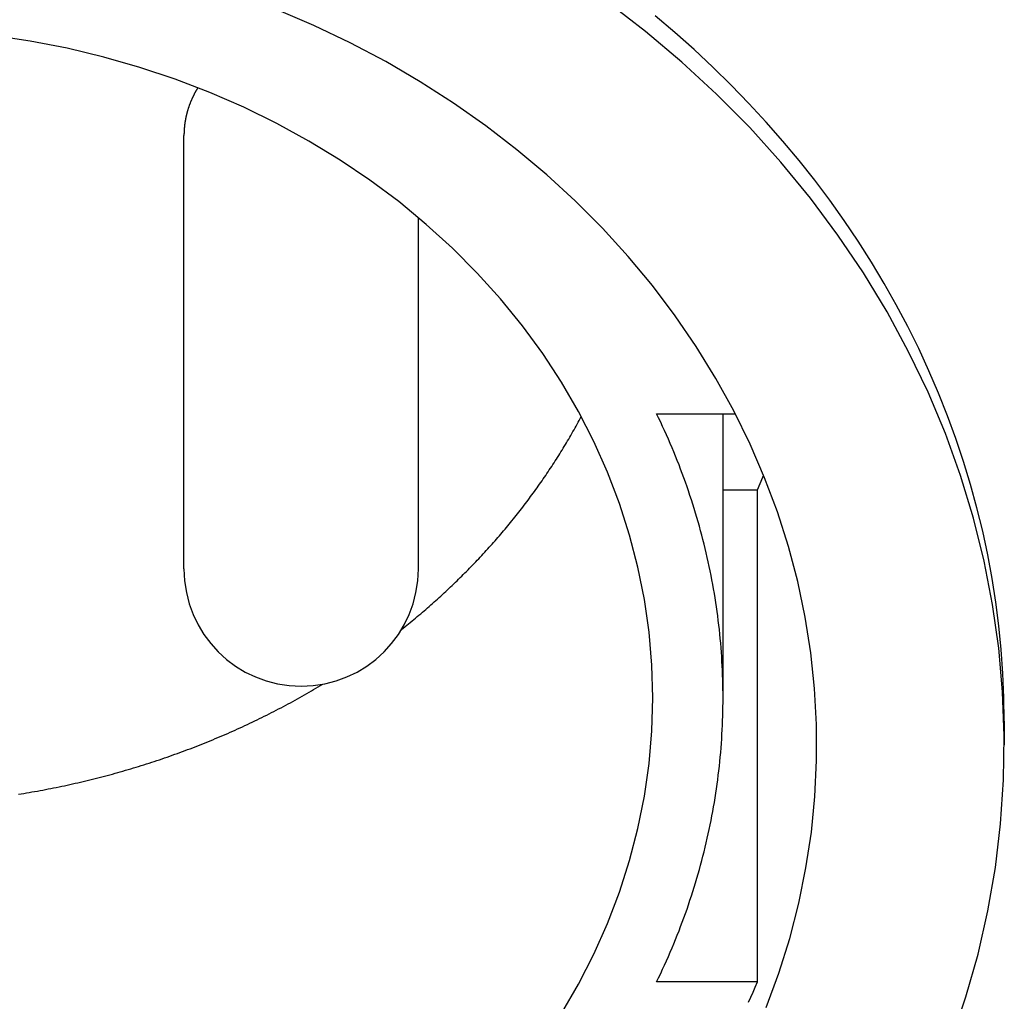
# Model space of a CAD drawing. Extents: x 1107 to 4046, y 937 to 3355.
# Tile 191 of 256: x 2158 to 2169, y 1784 to 1795. Entities that reach past the tile are written whole.
import ezdxf

# ---------------------------------------------------------------- set-up
doc = ezdxf.new("R2010")
doc.units = 0
doc.layers.add('KF_VIDA_L___C_REAR', color=7, linetype='CONTINUOUS')

# ---------------------------------------------------------------- blocks, each defined once
blk = doc.blocks.new('KF_VIDA_L___C_REAR')
at = {"layer": 'KF_VIDA_L___C_REAR'}
for p, q in [((-26.75, 99.430658), (-26.75, 104.055658)), ((-24.25, 99.430658), (-24.25, 103.179133)), ((-21.708438, 101.086747), (-20.868997, 101.086747)), ((-21, 98.055658), (-21, 101.086747)), ((-21, 100.274569), (-20.632503, 100.274569)), ((-20.632503, 95.024569), (-20.632503, 100.274569)), ((-18, 97.805658), (-18, 97.555658)), ((-20.632503, 95.024569), (-21.708438, 95.024569))]:
    blk.add_line(p, q, dxfattribs=at)
for points in [[(-18, 97.8057, 0), (-18.0036, 98.0607, 0), (-18.0145, 98.3156, 0), (-18.0325, 98.5702, 0), (-18.0578, 98.8243, 0), (-18.0902, 99.0778, 0), (-18.1299, 99.3305, 0), (-18.1767, 99.5823, 0), (-18.2306, 99.8331, 0), (-18.2916, 100.083, 0), (-18.3596, 100.331, 0), (-18.4347, 100.577, 0), (-18.5167, 100.822, 0), (-18.6057, 101.066, 0), (-18.7015, 101.307, 0), (-18.8041, 101.546, 0), (-18.9134, 101.783, 0), (-19.0295, 102.017, 0), (-19.1521, 102.249, 0), (-19.2813, 102.478, 0), (-19.4169, 102.705, 0), (-19.559, 102.928, 0), (-19.7073, 103.148, 0), (-19.8618, 103.366, 0), (-20.0224, 103.579, 0), (-20.189, 103.79, 0), (-20.3615, 103.996, 0), (-20.5398, 104.199, 0), (-20.7239, 104.398, 0), (-20.9135, 104.594, 0), (-21.1086, 104.785, 0), (-21.309, 104.972, 0), (-21.5147, 105.154, 0), (-21.7255, 105.332, 0)], [(-18.5607, 94.4161, 0), (-18.4088, 94.8663, 0), (-18.2804, 95.3221, 0), (-18.176, 95.7823, 0), (-18.0956, 96.2462, 0), (-18.0395, 96.7127, 0), (-18.0078, 97.181, 0), (-18.0005, 97.65, 0), (-18.0176, 98.1188, 0), (-18.0592, 98.5865, 0), (-18.1251, 99.0521, 0), (-18.2151, 99.5146, 0), (-18.3292, 99.9731, 0), (-18.467, 100.427, 0), (-18.6284, 100.875, 0), (-18.8129, 101.316, 0), (-19.0202, 101.749, 0), (-19.2499, 102.174, 0), (-19.5014, 102.589, 0), (-19.7744, 102.994, 0), (-20.0682, 103.388, 0), (-20.3822, 103.77, 0), (-20.7158, 104.14, 0), (-21.0684, 104.496, 0), (-21.4391, 104.838, 0), (-21.8273, 105.165, 0), (-22.2321, 105.477, 0)], [(-20.5385, 94.7522, 0), (-20.4043, 95.1181, 0), (-20.289, 95.4887, 0), (-20.1928, 95.8634, 0), (-20.1158, 96.2414, 0), (-20.0583, 96.622, 0), (-20.0203, 97.0044, 0), (-20.0019, 97.3879, 0), (-20.0031, 97.7718, 0), (-20.024, 98.1552, 0), (-20.0645, 98.5375, 0), (-20.1245, 98.9178, 0), (-20.2039, 99.2954, 0), (-20.3025, 99.6696, 0), (-20.4202, 100.04, 0), (-20.5567, 100.405, 0), (-20.7118, 100.764, 0), (-20.8851, 101.118, 0), (-21.0763, 101.464, 0), (-21.285, 101.803, 0), (-21.5109, 102.133, 0), (-21.7535, 102.454, 0), (-22.0122, 102.766, 0), (-22.2866, 103.067, 0), (-22.5762, 103.358, 0), (-22.8804, 103.637, 0), (-23.1986, 103.904, 0), (-23.5301, 104.159, 0), (-23.8743, 104.401, 0), (-24.2306, 104.629, 0), (-24.5982, 104.844, 0), (-24.9764, 105.044, 0), (-25.3645, 105.229, 0), (-25.7617, 105.4, 0)], [(-22.7241, 94.6877, 0), (-22.5421, 95.0009, 0), (-22.378, 95.3215, 0), (-22.2323, 95.6487, 0), (-22.1052, 95.9817, 0), (-21.9972, 96.3196, 0), (-21.9085, 96.6618, 0), (-21.8393, 97.0073, 0), (-21.7897, 97.3554, 0), (-21.7599, 97.7051, 0), (-21.75, 98.0557, 0), (-21.7599, 98.4062, 0), (-21.7897, 98.756, 0), (-21.8393, 99.104, 0), (-21.9085, 99.4495, 0), (-21.9972, 99.7917, 0), (-22.1052, 100.13, 0), (-22.2323, 100.463, 0), (-22.378, 100.79, 0), (-22.5421, 101.11, 0), (-22.7241, 101.424, 0), (-22.9237, 101.729, 0), (-23.1404, 102.025, 0), (-23.3735, 102.312, 0), (-23.6227, 102.588, 0), (-23.8872, 102.854, 0), (-24.1664, 103.108, 0), (-24.4596, 103.35, 0), (-24.7663, 103.579, 0), (-25.0855, 103.794, 0), (-25.4165, 103.996, 0), (-25.7587, 104.184, 0), (-26.111, 104.357, 0), (-26.4727, 104.514, 0), (-26.8429, 104.657, 0), (-27.2207, 104.783, 0), (-27.6052, 104.893, 0), (-27.9954, 104.986, 0), (-28.3905, 105.063, 0), (-28.7895, 105.123, 0)], [(-26.6022, 104.566, 0), (-26.6045, 104.563, 0), (-26.6067, 104.559, 0), (-26.6089, 104.555, 0), (-26.6111, 104.552, 0), (-26.6133, 104.548, 0), (-26.6155, 104.544, 0), (-26.6176, 104.54, 0), (-26.6198, 104.537, 0), (-26.6219, 104.533, 0), (-26.624, 104.529, 0), (-26.6261, 104.526, 0), (-26.6282, 104.522, 0), (-26.6302, 104.518, 0), (-26.6323, 104.514, 0), (-26.6343, 104.511, 0), (-26.6363, 104.507, 0), (-26.6383, 104.503, 0), (-26.6403, 104.499, 0), (-26.6422, 104.495, 0), (-26.6442, 104.492, 0), (-26.6461, 104.488, 0), (-26.648, 104.484, 0), (-26.6499, 104.48, 0), (-26.6518, 104.476, 0), (-26.6536, 104.472, 0), (-26.6555, 104.469, 0), (-26.6573, 104.465, 0), (-26.6591, 104.461, 0), (-26.6609, 104.457, 0), (-26.6626, 104.453, 0), (-26.6644, 104.449, 0), (-26.6661, 104.446, 0), (-26.6678, 104.442, 0), (-26.6696, 104.438, 0), (-26.6712, 104.434, 0), (-26.6729, 104.43, 0), (-26.6746, 104.426, 0), (-26.6762, 104.422, 0), (-26.6778, 104.418, 0), (-26.6794, 104.414, 0), (-26.681, 104.41, 0), (-26.6825, 104.406, 0), (-26.6841, 104.403, 0), (-26.6856, 104.399, 0), (-26.6871, 104.395, 0), (-26.6886, 104.391, 0), (-26.6901, 104.387, 0), (-26.6916, 104.383, 0), (-26.693, 104.379, 0), (-26.6944, 104.375, 0), (-26.6958, 104.371, 0), (-26.6972, 104.367, 0), (-26.6986, 104.363, 0), (-26.6999, 104.359, 0), (-26.7013, 104.355, 0), (-26.7026, 104.351, 0), (-26.7039, 104.347, 0), (-26.7052, 104.343, 0), (-26.7064, 104.339, 0), (-26.7077, 104.335, 0), (-26.7089, 104.331, 0), (-26.7101, 104.327, 0), (-26.7113, 104.323, 0), (-26.7125, 104.319, 0), (-26.7136, 104.315, 0), (-26.7148, 104.311, 0), (-26.7159, 104.307, 0), (-26.717, 104.303, 0), (-26.7181, 104.299, 0), (-26.7192, 104.295, 0), (-26.7202, 104.291, 0), (-26.7212, 104.287, 0), (-26.7223, 104.282, 0), (-26.7233, 104.278, 0), (-26.7242, 104.274, 0), (-26.7252, 104.27, 0), (-26.7261, 104.266, 0), (-26.7271, 104.262, 0), (-26.728, 104.258, 0), (-26.7289, 104.254, 0), (-26.7297, 104.25, 0), (-26.7306, 104.246, 0), (-26.7314, 104.242, 0), (-26.7322, 104.238, 0), (-26.733, 104.233, 0), (-26.7338, 104.229, 0), (-26.7346, 104.225, 0), (-26.7353, 104.221, 0), (-26.736, 104.217, 0), (-26.7367, 104.213, 0), (-26.7374, 104.209, 0), (-26.7381, 104.205, 0), (-26.7387, 104.201, 0), (-26.7394, 104.197, 0), (-26.74, 104.192, 0), (-26.7406, 104.188, 0), (-26.7412, 104.184, 0), (-26.7417, 104.18, 0), (-26.7423, 104.176, 0), (-26.7428, 104.172, 0), (-26.7433, 104.168, 0), (-26.7438, 104.163, 0), (-26.7443, 104.159, 0), (-26.7447, 104.155, 0), (-26.7451, 104.151, 0), (-26.7455, 104.147, 0), (-26.7459, 104.143, 0), (-26.7463, 104.139, 0), (-26.7467, 104.135, 0), (-26.747, 104.13, 0), (-26.7473, 104.126, 0), (-26.7476, 104.122, 0), (-26.7479, 104.118, 0), (-26.7482, 104.114, 0), (-26.7484, 104.11, 0), (-26.7487, 104.105, 0), (-26.7489, 104.101, 0), (-26.7491, 104.097, 0), (-26.7493, 104.093, 0), (-26.7494, 104.089, 0), (-26.7495, 104.085, 0), (-26.7497, 104.081, 0), (-26.7498, 104.076, 0), (-26.7499, 104.072, 0), (-26.7499, 104.068, 0), (-26.75, 104.064, 0), (-26.75, 104.06, 0), (-26.75, 104.056, 0)], [(-24.4292, 98.7858, 0), (-24.4104, 98.8008, 0), (-24.3916, 98.8158, 0), (-24.3729, 98.8308, 0), (-24.3543, 98.8459, 0), (-24.3357, 98.8611, 0), (-24.3171, 98.8763, 0), (-24.2987, 98.8916, 0), (-24.2802, 98.9069, 0), (-24.2619, 98.9222, 0), (-24.2435, 98.9376, 0), (-24.2253, 98.9531, 0), (-24.2071, 98.9686, 0), (-24.1889, 98.9841, 0), (-24.1708, 98.9997, 0), (-24.1528, 99.0154, 0), (-24.1348, 99.0311, 0), (-24.1169, 99.0468, 0), (-24.099, 99.0626, 0), (-24.0812, 99.0785, 0), (-24.0634, 99.0944, 0), (-24.0457, 99.1103, 0), (-24.0281, 99.1263, 0), (-24.0105, 99.1423, 0), (-23.9929, 99.1584, 0), (-23.9755, 99.1745, 0), (-23.9581, 99.1907, 0), (-23.9407, 99.2069, 0), (-23.9234, 99.2232, 0), (-23.9062, 99.2395, 0), (-23.889, 99.2558, 0), (-23.8718, 99.2722, 0), (-23.8548, 99.2887, 0), (-23.8378, 99.3052, 0), (-23.8208, 99.3217, 0), (-23.8039, 99.3383, 0), (-23.7871, 99.3549, 0), (-23.7703, 99.3716, 0), (-23.7536, 99.3883, 0), (-23.737, 99.4051, 0), (-23.7204, 99.4219, 0), (-23.7039, 99.4388, 0), (-23.6874, 99.4557, 0), (-23.671, 99.4726, 0), (-23.6546, 99.4896, 0), (-23.6383, 99.5066, 0), (-23.6221, 99.5237, 0), (-23.6059, 99.5408, 0), (-23.5898, 99.558, 0), (-23.5738, 99.5752, 0), (-23.5578, 99.5924, 0), (-23.5419, 99.6097, 0), (-23.526, 99.627, 0), (-23.5102, 99.6444, 0), (-23.4945, 99.6618, 0), (-23.4788, 99.6793, 0), (-23.4632, 99.6968, 0), (-23.4477, 99.7143, 0), (-23.4322, 99.7319, 0), (-23.4168, 99.7495, 0), (-23.4014, 99.7672, 0), (-23.3861, 99.7849, 0), (-23.3709, 99.8026, 0), (-23.3557, 99.8204, 0), (-23.3406, 99.8383, 0), (-23.3256, 99.8561, 0), (-23.3106, 99.874, 0), (-23.2957, 99.892, 0), (-23.2808, 99.91, 0), (-23.2661, 99.928, 0), (-23.2513, 99.9461, 0), (-23.2367, 99.9642, 0), (-23.2221, 99.9823, 0), (-23.2076, 100.001, 0), (-23.1931, 100.019, 0), (-23.1787, 100.037, 0), (-23.1644, 100.055, 0), (-23.1501, 100.074, 0), (-23.1359, 100.092, 0), (-23.1218, 100.11, 0), (-23.1077, 100.129, 0), (-23.0937, 100.147, 0), (-23.0798, 100.166, 0), (-23.0659, 100.185, 0), (-23.0521, 100.203, 0), (-23.0384, 100.222, 0), (-23.0247, 100.24, 0), (-23.0111, 100.259, 0), (-22.9976, 100.278, 0), (-22.9841, 100.297, 0), (-22.9707, 100.316, 0), (-22.9574, 100.334, 0), (-22.9441, 100.353, 0), (-22.9309, 100.372, 0), (-22.9178, 100.391, 0), (-22.9047, 100.41, 0), (-22.8917, 100.429, 0), (-22.8788, 100.448, 0), (-22.8659, 100.467, 0), (-22.8532, 100.487, 0), (-22.8404, 100.506, 0), (-22.8278, 100.525, 0), (-22.8152, 100.544, 0), (-22.8027, 100.563, 0), (-22.7902, 100.583, 0), (-22.7779, 100.602, 0), (-22.7656, 100.621, 0), (-22.7533, 100.641, 0), (-22.7411, 100.66, 0), (-22.729, 100.68, 0), (-22.717, 100.699, 0), (-22.7051, 100.719, 0), (-22.6932, 100.738, 0), (-22.6813, 100.758, 0), (-22.6696, 100.778, 0), (-22.6579, 100.797, 0), (-22.6463, 100.817, 0), (-22.6348, 100.837, 0), (-22.6233, 100.856, 0), (-22.6119, 100.876, 0), (-22.6006, 100.896, 0), (-22.5893, 100.916, 0), (-22.5781, 100.936, 0), (-22.567, 100.956, 0), (-22.556, 100.976, 0), (-22.545, 100.996, 0), (-22.5341, 101.016, 0), (-22.5233, 101.036, 0), (-22.5125, 101.056, 0)], [(-21.7084, 95.0246, 0), (-21.6868, 95.0694, 0), (-21.6654, 95.1144, 0), (-21.6444, 95.1595, 0), (-21.6237, 95.2048, 0), (-21.6033, 95.2501, 0), (-21.5832, 95.2955, 0), (-21.5635, 95.3411, 0), (-21.5441, 95.3867, 0), (-21.525, 95.4325, 0), (-21.5063, 95.4783, 0), (-21.4879, 95.5243, 0), (-21.4698, 95.5703, 0), (-21.4521, 95.6165, 0), (-21.4346, 95.6627, 0), (-21.4176, 95.7091, 0), (-21.4008, 95.7555, 0), (-21.3844, 95.802, 0), (-21.3683, 95.8486, 0), (-21.3526, 95.8953, 0), (-21.3372, 95.9421, 0), (-21.3221, 95.989, 0), (-21.3074, 96.0359, 0), (-21.293, 96.0829, 0), (-21.279, 96.13, 0), (-21.2653, 96.1772, 0), (-21.2519, 96.2245, 0), (-21.2389, 96.2718, 0), (-21.2262, 96.3192, 0), (-21.2139, 96.3666, 0), (-21.2019, 96.4141, 0), (-21.1902, 96.4617, 0), (-21.1789, 96.5094, 0), (-21.1679, 96.5571, 0), (-21.1573, 96.6049, 0), (-21.147, 96.6527, 0), (-21.1371, 96.7005, 0), (-21.1275, 96.7485, 0), (-21.1182, 96.7965, 0), (-21.1093, 96.8445, 0), (-21.1008, 96.8926, 0), (-21.0926, 96.9407, 0), (-21.0847, 96.9889, 0), (-21.0772, 97.0371, 0), (-21.07, 97.0853, 0), (-21.0632, 97.1336, 0), (-21.0567, 97.1819, 0), (-21.0506, 97.2303, 0), (-21.0448, 97.2786, 0), (-21.0394, 97.3271, 0), (-21.0343, 97.3755, 0), (-21.0296, 97.424, 0), (-21.0252, 97.4725, 0), (-21.0212, 97.521, 0), (-21.0175, 97.5695, 0), (-21.0142, 97.6181, 0), (-21.0112, 97.6667, 0), (-21.0086, 97.7153, 0), (-21.0063, 97.7639, 0), (-21.0044, 97.8125, 0), (-21.0028, 97.8611, 0), (-21.0016, 97.9097, 0), (-21.0007, 97.9584, 0), (-21.0002, 98.007, 0), (-21, 98.0557, 0), (-21.0002, 98.1043, 0), (-21.0007, 98.1529, 0), (-21.0016, 98.2016, 0), (-21.0028, 98.2502, 0), (-21.0044, 98.2988, 0), (-21.0063, 98.3475, 0), (-21.0086, 98.3961, 0), (-21.0112, 98.4446, 0), (-21.0142, 98.4932, 0), (-21.0175, 98.5418, 0), (-21.0212, 98.5903, 0), (-21.0252, 98.6388, 0), (-21.0296, 98.6873, 0), (-21.0343, 98.7358, 0), (-21.0394, 98.7843, 0), (-21.0448, 98.8327, 0), (-21.0506, 98.8811, 0), (-21.0567, 98.9294, 0), (-21.0632, 98.9777, 0), (-21.07, 99.026, 0), (-21.0772, 99.0743, 0), (-21.0847, 99.1225, 0), (-21.0926, 99.1706, 0), (-21.1008, 99.2188, 0), (-21.1093, 99.2668, 0), (-21.1182, 99.3149, 0), (-21.1275, 99.3628, 0), (-21.1371, 99.4108, 0), (-21.147, 99.4586, 0), (-21.1573, 99.5065, 0), (-21.1679, 99.5542, 0), (-21.1789, 99.6019, 0), (-21.1902, 99.6496, 0), (-21.2019, 99.6972, 0), (-21.2139, 99.7447, 0), (-21.2262, 99.7921, 0), (-21.2389, 99.8395, 0), (-21.2519, 99.8868, 0), (-21.2653, 99.9341, 0), (-21.279, 99.9813, 0), (-21.293, 100.028, 0), (-21.3074, 100.075, 0), (-21.3221, 100.122, 0), (-21.3372, 100.169, 0), (-21.3526, 100.216, 0), (-21.3683, 100.263, 0), (-21.3844, 100.309, 0), (-21.4008, 100.356, 0), (-21.4176, 100.402, 0), (-21.4346, 100.449, 0), (-21.4521, 100.495, 0), (-21.4698, 100.541, 0), (-21.4879, 100.587, 0), (-21.5063, 100.633, 0), (-21.525, 100.679, 0), (-21.5441, 100.725, 0), (-21.5635, 100.77, 0), (-21.5832, 100.816, 0), (-21.6033, 100.861, 0), (-21.6237, 100.907, 0), (-21.6444, 100.952, 0), (-21.6654, 100.997, 0), (-21.6868, 101.042, 0), (-21.7084, 101.087, 0)], [(-20.6325, 100.275, 0), (-20.632, 100.276, 0), (-20.6315, 100.277, 0), (-20.6309, 100.278, 0), (-20.6304, 100.279, 0), (-20.6299, 100.281, 0), (-20.6294, 100.282, 0), (-20.6288, 100.283, 0), (-20.6283, 100.284, 0), (-20.6278, 100.286, 0), (-20.6273, 100.287, 0), (-20.6267, 100.288, 0), (-20.6262, 100.289, 0), (-20.6257, 100.29, 0), (-20.6252, 100.292, 0), (-20.6247, 100.293, 0), (-20.6241, 100.294, 0), (-20.6236, 100.295, 0), (-20.6231, 100.296, 0), (-20.6226, 100.298, 0), (-20.6221, 100.299, 0), (-20.6215, 100.3, 0), (-20.621, 100.301, 0), (-20.6205, 100.303, 0), (-20.62, 100.304, 0), (-20.6195, 100.305, 0), (-20.6189, 100.306, 0), (-20.6184, 100.307, 0), (-20.6179, 100.309, 0), (-20.6174, 100.31, 0), (-20.6169, 100.311, 0), (-20.6164, 100.312, 0), (-20.6158, 100.313, 0), (-20.6153, 100.315, 0), (-20.6148, 100.316, 0), (-20.6143, 100.317, 0), (-20.6138, 100.318, 0), (-20.6132, 100.32, 0), (-20.6127, 100.321, 0), (-20.6122, 100.322, 0), (-20.6117, 100.323, 0), (-20.6112, 100.324, 0), (-20.6107, 100.326, 0), (-20.6102, 100.327, 0), (-20.6096, 100.328, 0), (-20.6091, 100.329, 0), (-20.6086, 100.331, 0), (-20.6081, 100.332, 0), (-20.6076, 100.333, 0), (-20.6071, 100.334, 0), (-20.6066, 100.335, 0), (-20.606, 100.337, 0), (-20.6055, 100.338, 0), (-20.605, 100.339, 0), (-20.6045, 100.34, 0), (-20.604, 100.342, 0), (-20.6035, 100.343, 0), (-20.603, 100.344, 0), (-20.6024, 100.345, 0), (-20.6019, 100.346, 0), (-20.6014, 100.348, 0), (-20.6009, 100.349, 0), (-20.6004, 100.35, 0), (-20.5999, 100.351, 0), (-20.5994, 100.352, 0), (-20.5989, 100.354, 0), (-20.5984, 100.355, 0), (-20.5978, 100.356, 0), (-20.5973, 100.357, 0), (-20.5968, 100.359, 0), (-20.5963, 100.36, 0), (-20.5958, 100.361, 0), (-20.5953, 100.362, 0), (-20.5948, 100.363, 0), (-20.5943, 100.365, 0), (-20.5938, 100.366, 0), (-20.5933, 100.367, 0), (-20.5928, 100.368, 0), (-20.5923, 100.37, 0), (-20.5917, 100.371, 0), (-20.5912, 100.372, 0), (-20.5907, 100.373, 0), (-20.5902, 100.374, 0), (-20.5897, 100.376, 0), (-20.5892, 100.377, 0), (-20.5887, 100.378, 0), (-20.5882, 100.379, 0), (-20.5877, 100.381, 0), (-20.5872, 100.382, 0), (-20.5867, 100.383, 0), (-20.5862, 100.384, 0), (-20.5857, 100.385, 0), (-20.5852, 100.387, 0), (-20.5847, 100.388, 0), (-20.5842, 100.389, 0), (-20.5836, 100.39, 0), (-20.5831, 100.392, 0), (-20.5826, 100.393, 0), (-20.5821, 100.394, 0), (-20.5816, 100.395, 0), (-20.5811, 100.396, 0), (-20.5806, 100.398, 0), (-20.5801, 100.399, 0), (-20.5796, 100.4, 0), (-20.5791, 100.401, 0), (-20.5786, 100.403, 0), (-20.5781, 100.404, 0), (-20.5776, 100.405, 0), (-20.5771, 100.406, 0), (-20.5766, 100.407, 0), (-20.5761, 100.409, 0), (-20.5756, 100.41, 0), (-20.5751, 100.411, 0), (-20.5746, 100.412, 0), (-20.5741, 100.414, 0), (-20.5736, 100.415, 0), (-20.5731, 100.416, 0), (-20.5726, 100.417, 0), (-20.5721, 100.418, 0), (-20.5716, 100.42, 0), (-20.5711, 100.421, 0), (-20.5706, 100.422, 0), (-20.5701, 100.423, 0), (-20.5696, 100.425, 0), (-20.5691, 100.426, 0), (-20.5686, 100.427, 0), (-20.5681, 100.428, 0), (-20.5676, 100.429, 0), (-20.5671, 100.431, 0)], [(-28.5168, 97.0274, 0), (-28.4878, 97.032, 0), (-28.4587, 97.0367, 0), (-28.4297, 97.0416, 0), (-28.4007, 97.0465, 0), (-28.3717, 97.0515, 0), (-28.3428, 97.0566, 0), (-28.3138, 97.0618, 0), (-28.2849, 97.067, 0), (-28.256, 97.0724, 0), (-28.2271, 97.0779, 0), (-28.1983, 97.0834, 0), (-28.1695, 97.089, 0), (-28.1407, 97.0948, 0), (-28.1119, 97.1006, 0), (-28.0831, 97.1065, 0), (-28.0544, 97.1125, 0), (-28.0257, 97.1186, 0), (-27.997, 97.1247, 0), (-27.9683, 97.131, 0), (-27.9397, 97.1373, 0), (-27.9111, 97.1438, 0), (-27.8825, 97.1503, 0), (-27.854, 97.1569, 0), (-27.8255, 97.1636, 0), (-27.797, 97.1704, 0), (-27.7685, 97.1773, 0), (-27.7401, 97.1842, 0), (-27.7117, 97.1913, 0), (-27.6833, 97.1984, 0), (-27.6549, 97.2057, 0), (-27.6266, 97.213, 0), (-27.5983, 97.2204, 0), (-27.5701, 97.2279, 0), (-27.5418, 97.2355, 0), (-27.5136, 97.2431, 0), (-27.4855, 97.2509, 0), (-27.4573, 97.2587, 0), (-27.4292, 97.2667, 0), (-27.4012, 97.2747, 0), (-27.3731, 97.2828, 0), (-27.3452, 97.291, 0), (-27.3172, 97.2993, 0), (-27.2893, 97.3076, 0), (-27.2614, 97.3161, 0), (-27.2335, 97.3246, 0), (-27.2057, 97.3333, 0), (-27.1779, 97.342, 0), (-27.1501, 97.3508, 0), (-27.1224, 97.3596, 0), (-27.0947, 97.3686, 0), (-27.0671, 97.3777, 0), (-27.0395, 97.3868, 0), (-27.0119, 97.396, 0), (-26.9844, 97.4054, 0), (-26.9569, 97.4148, 0), (-26.9295, 97.4242, 0), (-26.9021, 97.4338, 0), (-26.8747, 97.4435, 0), (-26.8474, 97.4532, 0), (-26.8201, 97.463, 0), (-26.7928, 97.4729, 0), (-26.7656, 97.4829, 0), (-26.7384, 97.493, 0), (-26.7113, 97.5032, 0), (-26.6842, 97.5134, 0), (-26.6572, 97.5237, 0), (-26.6302, 97.5341, 0), (-26.6032, 97.5446, 0), (-26.5763, 97.5552, 0), (-26.5495, 97.5659, 0), (-26.5226, 97.5766, 0), (-26.4959, 97.5875, 0), (-26.4691, 97.5984, 0), (-26.4424, 97.6094, 0), (-26.4158, 97.6204, 0), (-26.3892, 97.6316, 0), (-26.3627, 97.6428, 0), (-26.3362, 97.6542, 0), (-26.3097, 97.6656, 0), (-26.2833, 97.6771, 0), (-26.2569, 97.6886, 0), (-26.2306, 97.7003, 0), (-26.2044, 97.712, 0), (-26.1781, 97.7238, 0), (-26.152, 97.7357, 0), (-26.1259, 97.7477, 0), (-26.0998, 97.7598, 0), (-26.0738, 97.7719, 0), (-26.0478, 97.7841, 0), (-26.0219, 97.7964, 0), (-25.996, 97.8088, 0), (-25.9702, 97.8213, 0), (-25.9444, 97.8338, 0), (-25.9187, 97.8464, 0), (-25.8931, 97.8591, 0), (-25.8675, 97.8719, 0), (-25.8419, 97.8848, 0), (-25.8164, 97.8977, 0), (-25.791, 97.9107, 0), (-25.7656, 97.9238, 0), (-25.7403, 97.937, 0), (-25.715, 97.9503, 0), (-25.6897, 97.9636, 0), (-25.6646, 97.977, 0), (-25.6395, 97.9905, 0), (-25.6144, 98.0041, 0), (-25.5894, 98.0177, 0), (-25.5644, 98.0314, 0), (-25.5396, 98.0452, 0), (-25.5147, 98.0591, 0), (-25.4899, 98.0731, 0), (-25.4652, 98.0871, 0), (-25.4406, 98.1012, 0), (-25.416, 98.1154, 0), (-25.3914, 98.1296, 0), (-25.3669, 98.144, 0), (-25.3425, 98.1584, 0), (-25.3182, 98.1729, 0), (-25.2939, 98.1874, 0), (-25.2696, 98.2021, 0)], [(-20.7294, 94.8088, 0), (-20.7046, 94.8625, 0), (-20.6801, 94.9164, 0), (-20.6561, 94.9704, 0), (-20.6325, 95.0246, 0)]]:
    blk.add_polyline3d(points, dxfattribs=at)
blk.add_arc((-25.5, 99.430658), 1.25, 180, 0, dxfattribs=at)

msp = doc.modelspace()

# ---------------------------------------------------------------- block references
at = {"layer": 'KF_VIDA_L___C_REAR'}
msp.add_blockref('KF_VIDA_L___C_REAR', (2186.979, 1689.213), dxfattribs=at)

doc.saveas('drawing.dxf')
